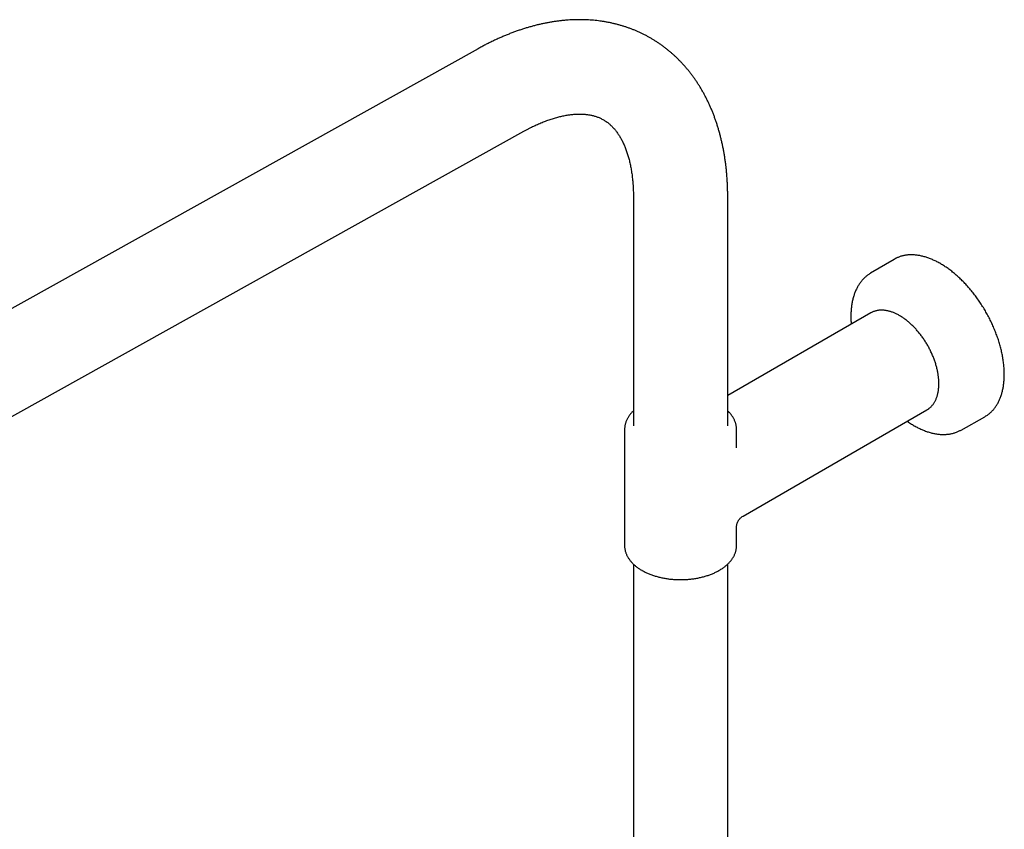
# Model space of a CAD drawing. Header units: millimetres. Extents: x 8 to 1795, y 12 to 2712.
# Tile 11 of 25: x 1452 to 1680, y 1111 to 1299. Entities that reach past the tile are written whole.
import ezdxf

# ---------------------------------------------------------------- set-up
doc = ezdxf.new("R2010")
doc.units = ezdxf.units.MM

msp = doc.modelspace()

# ---------------------------------------------------------------- linework, layer by layer
at = {"color": 7, "linetype": 'Continuous', "lineweight": 30}
for p, q in [((1558.14, 1292.09), (1330.69, 1165.38)), ((1334.54, 1142.45), (1568.79, 1272.96)), ((1594.2, 1257.61), (1594.2, 1204.53)), ((1616.1, 1204.53), (1616.1, 1257.61)), ((1654.72, 1243.2), (1649.27, 1239.97)), ((1649.27, 1239.97), (1649.27, 1239.97)), ((1649.35, 1230.77), (1616.1, 1211.57)), ((1619.65, 1183.6), (1662.35, 1208.25)), ((1670.29, 1203.58), (1675.8, 1206.68)), ((1592.15, 1203.71), (1592.15, 1176.77)), ((1618.15, 1199.48), (1618.15, 1203.71)), ((1618.15, 1176.77), (1618.15, 1181)), ((1618.15, 1176.77), (1618.15, 1176.78)), ((1594.2, 1172.45), (1594.2, 835.8)), ((1616.1, 835.8), (1616.1, 1172.45))]:
    msp.add_line(p, q, dxfattribs=at)
at = {"color": 7, "linetype": 'Continuous', "lineweight": 30, "flags": 128}
for points in [[(1649.64, 1230.92), (1649.48, 1230.84), (1649.35, 1230.77)], [(1662.35, 1208.25), (1662.48, 1208.33), (1662.64, 1208.43)], [(1675.8, 1206.68), (1676.06, 1206.84), (1676.26, 1206.97)]]:
    msp.add_lwpolyline(points, dxfattribs=at)
at = {"color": 7, "linetype": 'Continuous', "lineweight": 30}
msp.add_arc((1658.3, 1237.14), 7.03, 116.158, 120.6087, dxfattribs=at)
for points, knots in [([(1616.1, 1257.61), (1616.1, 1257.78), (1616.1, 1258.27), (1616.09, 1259.09), (1616.06, 1260.04), (1616.02, 1260.99), (1615.96, 1261.93), (1615.89, 1262.87), (1615.81, 1263.8), (1615.71, 1264.72), (1615.6, 1265.64), (1615.47, 1266.55), (1615.33, 1267.45), (1615.17, 1268.34), (1615, 1269.22), (1614.82, 1270.1), (1614.62, 1270.96), (1614.41, 1271.82), (1614.18, 1272.66), (1613.94, 1273.5), (1613.69, 1274.32), (1613.42, 1275.14), (1613.14, 1275.94), (1612.85, 1276.73), (1612.54, 1277.51), (1612.22, 1278.28), (1611.89, 1279.04), (1611.54, 1279.78), (1611.18, 1280.51), (1610.81, 1281.23), (1610.43, 1281.93), (1610.03, 1282.63), (1609.62, 1283.31), (1609.2, 1283.97), (1608.77, 1284.63), (1608.33, 1285.27), (1607.87, 1285.89), (1607.41, 1286.5), (1606.93, 1287.1), (1606.44, 1287.68), (1605.94, 1288.25), (1605.43, 1288.81), (1604.91, 1289.35), (1604.39, 1289.88), (1603.85, 1290.39), (1603.3, 1290.89), (1602.74, 1291.37), (1602.17, 1291.84), (1601.59, 1292.29), (1601.01, 1292.73), (1600.41, 1293.16), (1599.81, 1293.57), (1599.19, 1293.97), (1598.57, 1294.35), (1597.94, 1294.71), (1597.3, 1295.06), (1596.65, 1295.4), (1596, 1295.72), (1595.34, 1296.02), (1594.67, 1296.31), (1593.99, 1296.59), (1593.3, 1296.85), (1592.61, 1297.09), (1591.91, 1297.32), (1591.2, 1297.53), (1590.49, 1297.73), (1589.77, 1297.91), (1589.04, 1298.08), (1588.31, 1298.23), (1587.57, 1298.36), (1586.82, 1298.48), (1586.07, 1298.58), (1585.31, 1298.66), (1584.54, 1298.73), (1583.77, 1298.78), (1583, 1298.82), (1582.21, 1298.84), (1581.43, 1298.84), (1580.63, 1298.83), (1579.84, 1298.8), (1579.03, 1298.75), (1578.23, 1298.68), (1577.42, 1298.6), (1576.6, 1298.5), (1575.78, 1298.39), (1574.96, 1298.26), (1574.14, 1298.11), (1573.31, 1297.94), (1572.47, 1297.76), (1571.64, 1297.56), (1570.8, 1297.34), (1569.96, 1297.1), (1569.12, 1296.85), (1568.28, 1296.59), (1567.44, 1296.3), (1566.6, 1296), (1565.75, 1295.68), (1564.91, 1295.35), (1564.06, 1295), (1563.22, 1294.63), (1562.37, 1294.25), (1561.53, 1293.86), (1560.69, 1293.44), (1559.84, 1293.02), (1558.99, 1292.57), (1558.43, 1292.25), (1558.14, 1292.09)], [0, 0, 0, 0, 0.005523, 0.015773, 0.026024, 0.036274, 0.046521, 0.056763, 0.067, 0.07723, 0.08745, 0.097661, 0.107859, 0.118043, 0.128211, 0.138361, 0.148491, 0.158599, 0.168682, 0.178741, 0.188771, 0.198771, 0.20874, 0.218676, 0.228577, 0.238441, 0.248269, 0.258058, 0.267808, 0.277518, 0.287187, 0.296816, 0.306404, 0.315952, 0.325459, 0.334927, 0.344356, 0.353747, 0.3631, 0.372419, 0.381703, 0.390955, 0.400175, 0.409367, 0.418531, 0.42767, 0.436786, 0.445881, 0.454958, 0.464018, 0.473063, 0.482098, 0.491123, 0.500141, 0.509154, 0.518166, 0.527178, 0.536192, 0.54521, 0.554236, 0.563271, 0.572318, 0.581379, 0.590457, 0.599554, 0.608671, 0.617812, 0.626978, 0.636171, 0.645393, 0.654645, 0.66393, 0.673248, 0.682602, 0.691992, 0.70142, 0.710885, 0.720389, 0.729933, 0.739516, 0.749139, 0.758802, 0.768504, 0.778245, 0.788024, 0.79784, 0.807692, 0.81758, 0.8275, 0.837453, 0.847437, 0.857449, 0.867489, 0.877553, 0.88764, 0.897749, 0.907877, 0.918023, 0.928184, 0.938359, 0.948546, 0.958743, 0.968949, 0.979162, 0.989381, 1, 1, 1, 1]), ([(1568.79, 1272.96), (1568.89, 1273.02), (1569.19, 1273.18), (1569.67, 1273.44), (1570.24, 1273.73), (1570.8, 1274.01), (1571.36, 1274.28), (1571.92, 1274.54), (1572.47, 1274.78), (1573.01, 1275), (1573.55, 1275.22), (1574.08, 1275.42), (1574.61, 1275.61), (1575.13, 1275.78), (1575.64, 1275.94), (1576.14, 1276.09), (1576.64, 1276.23), (1577.13, 1276.35), (1577.61, 1276.46), (1578.09, 1276.56), (1578.56, 1276.65), (1579.02, 1276.73), (1579.47, 1276.79), (1579.91, 1276.84), (1580.35, 1276.88), (1580.77, 1276.91), (1581.19, 1276.93), (1581.61, 1276.94), (1582.01, 1276.94), (1582.41, 1276.92), (1582.8, 1276.9), (1583.18, 1276.86), (1583.56, 1276.82), (1583.93, 1276.76), (1584.29, 1276.69), (1584.65, 1276.62), (1585.01, 1276.53), (1585.36, 1276.42), (1585.71, 1276.31), (1586.05, 1276.18), (1586.4, 1276.03), (1586.74, 1275.87), (1587.08, 1275.69), (1587.42, 1275.5), (1587.75, 1275.29), (1588.08, 1275.06), (1588.39, 1274.82), (1588.69, 1274.57), (1588.98, 1274.31), (1589.25, 1274.04), (1589.52, 1273.76), (1589.78, 1273.47), (1590.03, 1273.17), (1590.27, 1272.86), (1590.5, 1272.54), (1590.72, 1272.21), (1590.94, 1271.87), (1591.16, 1271.52), (1591.36, 1271.16), (1591.56, 1270.78), (1591.75, 1270.39), (1591.94, 1269.99), (1592.12, 1269.58), (1592.3, 1269.16), (1592.46, 1268.72), (1592.63, 1268.27), (1592.78, 1267.81), (1592.93, 1267.34), (1593.07, 1266.85), (1593.2, 1266.35), (1593.33, 1265.84), (1593.45, 1265.31), (1593.56, 1264.78), (1593.66, 1264.23), (1593.75, 1263.67), (1593.84, 1263.1), (1593.92, 1262.52), (1593.98, 1261.92), (1594.04, 1261.32), (1594.09, 1260.7), (1594.13, 1260.07), (1594.17, 1259.43), (1594.19, 1258.78), (1594.2, 1258.18), (1594.2, 1257.78), (1594.2, 1257.61)], [0, 0, 0, 0, 0.005812, 0.016911, 0.028, 0.03908, 0.050154, 0.061222, 0.072286, 0.083347, 0.094407, 0.105468, 0.116532, 0.127602, 0.138679, 0.149769, 0.160873, 0.171997, 0.183144, 0.19432, 0.205531, 0.216782, 0.228081, 0.239436, 0.250855, 0.262348, 0.273926, 0.285601, 0.297388, 0.3093, 0.321357, 0.333578, 0.345983, 0.358599, 0.371453, 0.384573, 0.397994, 0.41175, 0.425873, 0.440392, 0.455325, 0.470663, 0.486363, 0.502328, 0.51841, 0.534368, 0.550045, 0.565336, 0.580195, 0.59462, 0.608634, 0.622271, 0.635572, 0.648575, 0.661315, 0.673824, 0.686131, 0.698262, 0.710238, 0.722079, 0.733802, 0.745423, 0.756954, 0.768408, 0.779794, 0.791123, 0.802402, 0.813639, 0.82484, 0.836012, 0.847159, 0.858286, 0.869397, 0.880497, 0.891587, 0.902671, 0.913753, 0.924833, 0.935914, 0.946997, 0.958084, 0.969177, 0.980276, 0.991383, 1, 1, 1, 1]), ([(1676.27, 1206.98), (1676.35, 1207.03), (1676.53, 1207.15), (1676.8, 1207.36), (1677.07, 1207.59), (1677.33, 1207.83), (1677.58, 1208.09), (1677.83, 1208.36), (1678.06, 1208.65), (1678.28, 1208.95), (1678.49, 1209.26), (1678.69, 1209.58), (1678.88, 1209.92), (1679.06, 1210.27), (1679.23, 1210.63), (1679.38, 1211.01), (1679.53, 1211.39), (1679.66, 1211.79), (1679.78, 1212.2), (1679.89, 1212.61), (1679.99, 1213.04), (1680.07, 1213.48), (1680.14, 1213.93), (1680.2, 1214.38), (1680.25, 1214.85), (1680.29, 1215.32), (1680.31, 1215.8), (1680.32, 1216.29), (1680.32, 1216.78), (1680.31, 1217.28), (1680.28, 1217.79), (1680.24, 1218.3), (1680.2, 1218.82), (1680.13, 1219.35), (1680.06, 1219.87), (1679.97, 1220.41), (1679.88, 1220.94), (1679.77, 1221.48), (1679.64, 1222.02), (1679.51, 1222.57), (1679.37, 1223.11), (1679.21, 1223.66), (1679.04, 1224.21), (1678.86, 1224.76), (1678.68, 1225.31), (1678.47, 1225.86), (1678.26, 1226.41), (1678.04, 1226.95), (1677.81, 1227.5), (1677.57, 1228.04), (1677.32, 1228.58), (1677.06, 1229.12), (1676.79, 1229.66), (1676.51, 1230.19), (1676.22, 1230.71), (1675.92, 1231.24), (1675.61, 1231.75), (1675.3, 1232.26), (1674.97, 1232.77), (1674.64, 1233.27), (1674.3, 1233.76), (1673.96, 1234.25), (1673.61, 1234.73), (1673.25, 1235.2), (1672.88, 1235.66), (1672.51, 1236.11), (1672.13, 1236.55), (1671.75, 1236.99), (1671.36, 1237.41), (1670.97, 1237.83), (1670.57, 1238.23), (1670.17, 1238.63), (1669.76, 1239.01), (1669.35, 1239.38), (1668.94, 1239.74), (1668.52, 1240.09), (1668.1, 1240.43), (1667.68, 1240.75), (1667.26, 1241.06), (1666.83, 1241.36), (1666.41, 1241.64), (1665.98, 1241.91), (1665.55, 1242.17), (1665.12, 1242.41), (1664.69, 1242.64), (1664.27, 1242.85), (1663.84, 1243.05), (1663.41, 1243.24), (1662.99, 1243.41), (1662.57, 1243.56), (1662.15, 1243.7), (1661.73, 1243.82), (1661.31, 1243.93), (1660.9, 1244.02), (1660.49, 1244.1), (1660.09, 1244.16), (1659.69, 1244.21), (1659.29, 1244.24), (1658.9, 1244.25), (1658.51, 1244.25), (1658.13, 1244.23), (1657.76, 1244.2), (1657.39, 1244.15), (1657.03, 1244.08), (1656.68, 1244), (1656.33, 1243.91), (1655.99, 1243.79), (1655.66, 1243.67), (1655.4, 1243.56), (1655.26, 1243.48), (1655.22, 1243.46)], [0, 0, 0, 0, 0.007725, 0.01694, 0.026159, 0.035384, 0.044615, 0.053855, 0.063105, 0.072364, 0.081633, 0.090913, 0.100202, 0.109501, 0.118809, 0.128126, 0.13745, 0.14678, 0.156116, 0.165457, 0.174802, 0.184151, 0.193502, 0.202855, 0.212209, 0.221565, 0.230921, 0.240277, 0.249633, 0.258989, 0.268344, 0.277699, 0.287053, 0.296406, 0.305758, 0.315109, 0.324459, 0.333808, 0.343156, 0.352504, 0.36185, 0.371196, 0.38054, 0.389884, 0.399228, 0.40857, 0.417912, 0.427254, 0.436595, 0.445935, 0.455275, 0.464615, 0.473955, 0.483294, 0.492633, 0.501972, 0.511311, 0.520651, 0.52999, 0.53933, 0.548669, 0.558009, 0.56735, 0.576691, 0.586032, 0.595374, 0.604716, 0.614059, 0.623403, 0.632748, 0.642094, 0.65144, 0.660787, 0.670136, 0.679485, 0.688835, 0.698187, 0.707539, 0.716893, 0.726248, 0.735603, 0.74496, 0.754317, 0.763676, 0.773034, 0.782394, 0.791753, 0.801112, 0.81047, 0.819828, 0.829183, 0.838537, 0.847888, 0.857235, 0.866578, 0.875915, 0.885247, 0.894571, 0.903888, 0.913196, 0.922495, 0.931784, 0.941062, 0.95033, 0.959588, 0.968835, 0.978073, 0.987303, 0.996527, 1, 1, 1, 1]), ([(1649.27, 1239.97), (1649.23, 1239.95), (1649.09, 1239.87), (1648.86, 1239.71), (1648.56, 1239.5), (1648.28, 1239.28), (1648, 1239.03), (1647.73, 1238.78), (1647.47, 1238.51), (1647.23, 1238.23), (1646.99, 1237.93), (1646.76, 1237.62), (1646.55, 1237.3), (1646.34, 1236.97), (1646.15, 1236.62), (1645.97, 1236.26), (1645.8, 1235.89), (1645.64, 1235.5), (1645.49, 1235.1), (1645.36, 1234.7), (1645.24, 1234.28), (1645.13, 1233.85), (1645.03, 1233.41), (1644.94, 1232.96), (1644.87, 1232.51), (1644.81, 1232.04), (1644.76, 1231.57), (1644.73, 1231.09), (1644.71, 1230.61), (1644.7, 1230.24), (1644.7, 1229.95), (1644.7, 1229.64), (1644.71, 1229.22), (1644.74, 1228.7), (1644.76, 1228.34), (1644.78, 1228.15), (1644.78, 1228.13)], [0, 0, 0, 0, 0.01045, 0.041574, 0.072703, 0.103855, 0.135046, 0.166293, 0.19761, 0.229009, 0.260499, 0.292087, 0.323779, 0.355576, 0.387478, 0.419481, 0.451581, 0.483771, 0.516045, 0.548394, 0.58081, 0.613282, 0.645803, 0.678365, 0.710959, 0.743578, 0.776216, 0.808868, 0.841528, 0.872492, 0.881497, 0.89878, 0.931444, 0.964101, 0.996751, 1, 1, 1, 1]), ([(1662.65, 1208.44), (1662.69, 1208.47), (1662.82, 1208.55), (1663, 1208.71), (1663.22, 1208.89), (1663.42, 1209.1), (1663.61, 1209.31), (1663.79, 1209.54), (1663.96, 1209.78), (1664.12, 1210.04), (1664.27, 1210.31), (1664.41, 1210.59), (1664.53, 1210.88), (1664.65, 1211.18), (1664.75, 1211.5), (1664.84, 1211.82), (1664.92, 1212.16), (1664.99, 1212.51), (1665.04, 1212.86), (1665.08, 1213.23), (1665.11, 1213.6), (1665.13, 1213.98), (1665.13, 1214.36), (1665.13, 1214.76), (1665.11, 1215.16), (1665.07, 1215.56), (1665.03, 1215.97), (1664.97, 1216.39), (1664.91, 1216.81), (1664.83, 1217.23), (1664.73, 1217.66), (1664.63, 1218.08), (1664.51, 1218.51), (1664.39, 1218.94), (1664.25, 1219.38), (1664.1, 1219.81), (1663.94, 1220.24), (1663.77, 1220.67), (1663.59, 1221.1), (1663.4, 1221.52), (1663.2, 1221.95), (1662.99, 1222.37), (1662.77, 1222.79), (1662.54, 1223.2), (1662.3, 1223.61), (1662.05, 1224.01), (1661.8, 1224.41), (1661.54, 1224.8), (1661.27, 1225.18), (1660.99, 1225.56), (1660.71, 1225.92), (1660.42, 1226.28), (1660.12, 1226.63), (1659.82, 1226.98), (1659.51, 1227.31), (1659.2, 1227.63), (1658.89, 1227.94), (1658.57, 1228.24), (1658.24, 1228.53), (1657.92, 1228.8), (1657.59, 1229.07), (1657.26, 1229.32), (1656.92, 1229.56), (1656.59, 1229.78), (1656.25, 1230), (1655.91, 1230.19), (1655.57, 1230.38), (1655.24, 1230.55), (1654.9, 1230.7), (1654.56, 1230.84), (1654.23, 1230.97), (1653.9, 1231.08), (1653.57, 1231.17), (1653.24, 1231.25), (1652.91, 1231.31), (1652.59, 1231.36), (1652.28, 1231.39), (1651.97, 1231.4), (1651.66, 1231.4), (1651.36, 1231.39), (1651.07, 1231.35), (1650.78, 1231.3), (1650.5, 1231.24), (1650.22, 1231.16), (1649.96, 1231.06), (1649.77, 1230.99), (1649.67, 1230.93), (1649.66, 1230.93)], [0, 0, 0, 0, 0.006903, 0.018612, 0.030331, 0.042065, 0.053818, 0.065595, 0.077396, 0.089224, 0.101077, 0.112956, 0.124857, 0.136779, 0.148718, 0.160673, 0.17264, 0.184617, 0.196602, 0.208591, 0.220585, 0.23258, 0.244576, 0.256572, 0.268567, 0.28056, 0.292551, 0.30454, 0.316526, 0.32851, 0.340491, 0.35247, 0.364447, 0.376421, 0.388394, 0.400364, 0.412333, 0.4243, 0.436265, 0.44823, 0.460193, 0.472156, 0.484118, 0.49608, 0.508042, 0.520004, 0.531967, 0.543929, 0.555893, 0.567857, 0.579823, 0.591789, 0.603758, 0.615728, 0.6277, 0.639674, 0.65165, 0.663629, 0.675611, 0.687595, 0.699583, 0.711573, 0.723566, 0.735562, 0.74756, 0.759561, 0.771563, 0.783567, 0.795571, 0.807575, 0.819576, 0.831573, 0.843565, 0.855548, 0.867521, 0.879481, 0.891424, 0.903348, 0.91525, 0.927129, 0.938981, 0.950806, 0.962604, 0.974377, 0.986127, 0.997858, 1, 1, 1, 1]), ([(1594.2, 1208.03), (1594.18, 1208), (1594.06, 1207.9), (1593.87, 1207.7), (1593.64, 1207.45), (1593.42, 1207.18), (1593.22, 1206.91), (1593.04, 1206.64), (1592.87, 1206.36), (1592.72, 1206.08), (1592.59, 1205.79), (1592.47, 1205.5), (1592.38, 1205.21), (1592.3, 1204.92), (1592.23, 1204.63), (1592.19, 1204.34), (1592.16, 1204.04), (1592.15, 1203.84), (1592.15, 1203.73), (1592.15, 1203.72)], [0, 0, 0, 0, 0.019766, 0.086837, 0.153716, 0.220359, 0.286719, 0.352755, 0.418427, 0.483709, 0.548581, 0.613039, 0.677092, 0.740763, 0.804091, 0.867125, 0.929927, 0.992565, 1, 1, 1, 1]), ([(1618.15, 1203.71), (1618.15, 1203.78), (1618.15, 1203.94), (1618.13, 1204.2), (1618.09, 1204.49), (1618.04, 1204.79), (1617.97, 1205.07), (1617.88, 1205.36), (1617.78, 1205.65), (1617.65, 1205.93), (1617.52, 1206.21), (1617.36, 1206.48), (1617.19, 1206.76), (1617, 1207.02), (1616.79, 1207.29), (1616.57, 1207.55), (1616.34, 1207.8), (1616.18, 1207.95), (1616.1, 1208.03)], [0, 0, 0, 0, 0.042271, 0.104748, 0.16725, 0.229852, 0.292626, 0.355639, 0.418945, 0.48259, 0.546606, 0.611013, 0.675816, 0.741006, 0.806566, 0.872465, 0.938669, 1, 1, 1, 1]), ([(1657.78, 1205.61), (1657.82, 1205.59), (1658, 1205.46), (1658.33, 1205.24), (1658.76, 1204.96), (1659.19, 1204.7), (1659.62, 1204.45), (1660.06, 1204.22), (1660.5, 1204), (1660.93, 1203.79), (1661.36, 1203.6), (1661.8, 1203.43), (1662.23, 1203.27), (1662.66, 1203.12), (1663.09, 1203), (1663.52, 1202.88), (1663.94, 1202.79), (1664.36, 1202.71), (1664.78, 1202.64), (1665.19, 1202.59), (1665.6, 1202.56), (1666.01, 1202.55), (1666.4, 1202.55), (1666.8, 1202.57), (1667.19, 1202.6), (1667.57, 1202.65), (1667.94, 1202.72), (1668.31, 1202.8), (1668.67, 1202.89), (1669.02, 1203.01), (1669.36, 1203.13), (1669.7, 1203.28), (1670.01, 1203.43), (1670.2, 1203.53), (1670.29, 1203.58)], [0, 0, 0, 0, 0.00857, 0.041196, 0.073834, 0.106481, 0.139137, 0.171798, 0.204464, 0.237129, 0.26979, 0.302443, 0.335081, 0.367699, 0.40029, 0.432846, 0.465359, 0.49782, 0.530221, 0.56255, 0.594801, 0.626963, 0.659031, 0.690996, 0.722856, 0.754608, 0.786252, 0.817791, 0.84923, 0.880579, 0.911846, 0.943046, 0.974194, 1, 1, 1, 1]), ([(1618.15, 1181), (1618.15, 1181.09), (1618.16, 1181.24), (1618.18, 1181.44), (1618.21, 1181.61), (1618.25, 1181.78), (1618.31, 1181.98), (1618.4, 1182.2), (1618.5, 1182.4), (1618.62, 1182.61), (1618.78, 1182.86), (1619.01, 1183.11), (1619.3, 1183.38), (1619.53, 1183.52), (1619.65, 1183.6)], [0, 0, 0, 0, 0.078837, 0.144872, 0.197352, 0.23754, 0.315808, 0.396343, 0.457094, 0.534525, 0.628527, 0.738412, 0.862903, 1, 1, 1, 1]), ([(1592.15, 1176.77), (1592.15, 1176.77), (1592.15, 1176.67), (1592.16, 1176.47), (1592.18, 1176.18), (1592.23, 1175.89), (1592.29, 1175.6), (1592.36, 1175.31), (1592.46, 1175.03), (1592.57, 1174.74), (1592.7, 1174.46), (1592.84, 1174.18), (1593, 1173.91), (1593.18, 1173.64), (1593.37, 1173.37), (1593.58, 1173.11), (1593.81, 1172.85), (1594.05, 1172.6), (1594.31, 1172.35), (1594.58, 1172.11), (1594.87, 1171.88), (1595.17, 1171.65), (1595.48, 1171.43), (1595.8, 1171.22), (1596.03, 1171.08), (1596.16, 1171.01), (1596.17, 1171)], [0, 0, 0, 0, 0.00012, 0.043733, 0.087336, 0.130975, 0.1747, 0.218563, 0.262605, 0.306864, 0.351368, 0.396138, 0.441181, 0.4865, 0.532087, 0.577924, 0.623991, 0.670261, 0.716705, 0.763293, 0.809997, 0.856789, 0.903645, 0.950542, 0.995056, 1, 1, 1, 1]), ([(1596.17, 1171), (1596.23, 1170.97), (1596.41, 1170.87), (1596.71, 1170.71), (1597.08, 1170.52), (1597.46, 1170.35), (1597.84, 1170.19), (1598.24, 1170.03), (1598.65, 1169.88), (1599.06, 1169.74), (1599.49, 1169.62), (1599.92, 1169.5), (1600.35, 1169.39), (1600.8, 1169.29), (1601.25, 1169.2), (1601.7, 1169.12), (1602.16, 1169.05), (1602.62, 1168.99), (1603.08, 1168.94), (1603.55, 1168.9), (1604.02, 1168.87), (1604.49, 1168.85), (1604.96, 1168.84), (1605.43, 1168.84), (1605.91, 1168.85), (1606.38, 1168.87), (1606.84, 1168.91), (1607.31, 1168.95), (1607.78, 1169), (1608.24, 1169.06), (1608.69, 1169.13), (1609.14, 1169.21), (1609.59, 1169.31), (1610.03, 1169.41), (1610.47, 1169.52), (1610.9, 1169.64), (1611.32, 1169.77), (1611.73, 1169.91), (1612.14, 1170.06), (1612.54, 1170.22), (1612.92, 1170.38), (1613.3, 1170.56), (1613.67, 1170.74), (1614.02, 1170.94), (1614.37, 1171.14), (1614.7, 1171.35), (1615.02, 1171.56), (1615.33, 1171.79), (1615.62, 1172.02), (1615.9, 1172.26), (1616.16, 1172.51), (1616.41, 1172.76), (1616.65, 1173.02), (1616.87, 1173.28), (1617.07, 1173.55), (1617.25, 1173.83), (1617.42, 1174.1), (1617.57, 1174.39), (1617.71, 1174.67), (1617.82, 1174.96), (1617.92, 1175.25), (1618, 1175.54), (1618.07, 1175.83), (1618.11, 1176.12), (1618.14, 1176.42), (1618.15, 1176.64), (1618.15, 1176.75), (1618.15, 1176.78)], [0, 0, 0, 0, 0.0084355, 0.024309, 0.0401752, 0.0560349, 0.0718862, 0.087728, 0.1035594, 0.1193802, 0.1351904, 0.1509901, 0.1667798, 0.18256, 0.1983315, 0.2140949, 0.2298512, 0.2456011, 0.2613457, 0.2770858, 0.2928225, 0.3085567, 0.3242893, 0.3400214, 0.355754, 0.3714877, 0.3872235, 0.4029625, 0.4187056, 0.4344538, 0.4502082, 0.4659697, 0.4817391, 0.4975176, 0.5133058, 0.5291047, 0.5449149, 0.560737, 0.5765715, 0.5924186, 0.6082783, 0.6241502, 0.6400337, 0.6559274, 0.6718296, 0.6877375, 0.7036474, 0.7195534, 0.7354498, 0.7513296, 0.7671844, 0.783005, 0.7987812, 0.8145023, 0.8301577, 0.8457371, 0.8612317, 0.8766345, 0.8919409, 0.9071496, 0.9222624, 0.9372848, 0.9522253, 0.9670956, 0.9819099, 0.9966843, 1, 1, 1, 1])]:
    msp.add_open_spline(points, degree=3, knots=knots, dxfattribs=at)

doc.saveas('drawing.dxf')
